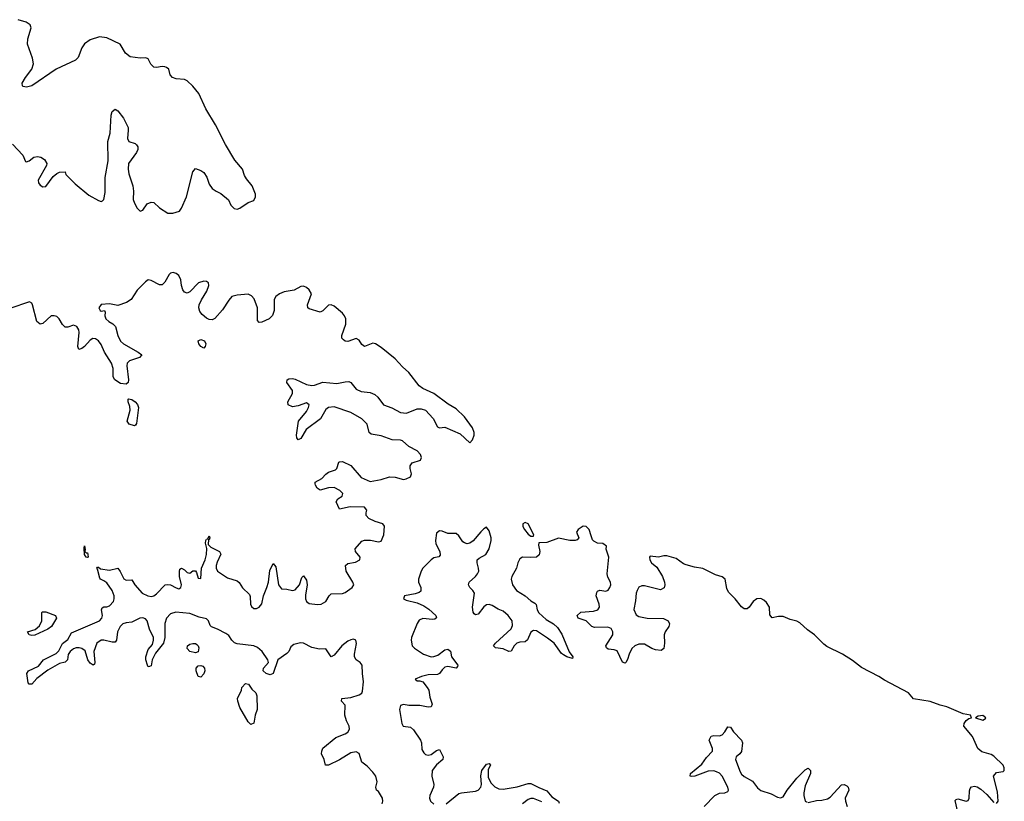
# Model space of a CAD drawing. Header units: inches. Extents: x 2535814 to 2694957, y 540737 to 728403.
# Tile 37 of 106: x 2581262 to 2588366, y 637708 to 643348. Entities that reach past the tile are written whole.
import ezdxf

# ---------------------------------------------------------------- set-up
doc = ezdxf.new("R2010")
doc.units = ezdxf.units.IN
doc.header["$MEASUREMENT"] = 0
doc.layers.add('C5683', color=7, linetype='Continuous')
doc.layers.add('C5684', color=7, linetype='Continuous')

msp = doc.modelspace()

# ---------------------------------------------------------------- linework, layer by layer
at = {"layer": 'C5683', "color": 5, "elevation": 20}
for points in [[(2583876.5, 637690), (2583882.6, 637710), (2583879.8, 637730), (2583850, 637780.4), (2583836.9, 637790), (2583831.2, 637810), (2583841.4, 637850), (2583831.8, 637890), (2583810, 637919.8), (2583770, 637961.4), (2583731.4, 637991.4), (2583710, 638054.5), (2583690, 638065), (2583650, 638058.4), (2583570, 638007), (2583489.8, 637969.7), (2583469.4, 637970), (2583458.9, 638010), (2583439.7, 638050), (2583441, 638070), (2583450, 638092.7), (2583543.1, 638170), (2583610, 638196), (2583630, 638208.2), (2583641.7, 638230), (2583638.5, 638250), (2583620.3, 638290), (2583608.6, 638330), (2583610, 638402), (2583584.5, 638430), (2583586, 638450), (2583650, 638456.8), (2583710, 638477.3), (2583730.3, 638489.7), (2583736.4, 638503.6), (2583742.3, 638570), (2583734.7, 638630), (2583733.9, 638690), (2583719.3, 638710), (2583689.8, 638730), (2583677, 638750), (2583676.5, 638770), (2583692.2, 638847.8), (2583688.3, 638870), (2583670, 638878.8), (2583650, 638874.5), (2583630, 638863.6), (2583585.7, 638830), (2583530, 638763.5), (2583510, 638751.6), (2583470, 638809.7), (2583425.4, 638805.4), (2583370, 638817.3), (2583310, 638850.6), (2583288.7, 638851.3), (2583240, 638840), (2583217.4, 638822.6), (2583202.7, 638790), (2583190, 638774.8), (2583125.2, 638730), (2583090.2, 638630), (2583070, 638620.4), (2583039.6, 638630), (2583019.7, 638650), (2583022, 638670), (2583056.3, 638710), (2583053, 638730), (2583010.8, 638790), (2582978.5, 638818.5), (2582950, 638829.3), (2582830, 638844.3), (2582810.8, 638850.8), (2582791.9, 638870), (2582770, 638903.8), (2582750, 638919.4), (2582690, 638950.6), (2582646.4, 638966.4), (2582636.6, 638976.6), (2582625, 639010), (2582610, 639024.4), (2582557.4, 639037.4), (2582490, 639062.4), (2582387.9, 639072.1), (2582350, 639060.5), (2582321, 639030), (2582308.5, 638991.5), (2582308.5, 638891.5), (2582300.2, 638850), (2582242.1, 638777.9), (2582216.5, 638730), (2582210, 638685.2), (2582199.5, 638680.5), (2582190, 638678.4), (2582183.5, 638690), (2582171.1, 638730), (2582172, 638750), (2582190, 638804.2), (2582220.6, 638839.4), (2582227.6, 638870), (2582226.2, 638890), (2582199.4, 638950), (2582182.8, 639010), (2582170, 639024.7), (2582150, 639032.7), (2582129.1, 639030.9), (2582070, 639000.1), (2582030, 638997.2), (2582006.6, 638990), (2581987.8, 638970), (2581967.8, 638930), (2581960.2, 638870), (2581950, 638857.7), (2581930, 638857.1), (2581870, 638870.5), (2581850, 638870.5), (2581818, 638850), (2581797.2, 638790), (2581804.9, 638710), (2581801.1, 638698.9), (2581791, 638690), (2581770, 638706.3), (2581753.7, 638730), (2581733.3, 638793.3), (2581709.6, 638810), (2581690, 638816), (2581670, 638815.9), (2581650.7, 638809.3), (2581625.5, 638790), (2581612.7, 638767.2), (2581606, 638730), (2581590, 638712), (2581550, 638702.2), (2581464.9, 638655.1), (2581384.6, 638595.4), (2581350, 638552.7), (2581330, 638553.2), (2581323.3, 638563.3), (2581313, 638630), (2581324.5, 638650), (2581396.5, 638683.5), (2581433.6, 638730), (2581525.3, 638774.7), (2581545.1, 638794.9), (2581570, 638847.3), (2581610, 638875.8), (2581635.3, 638924.7), (2581838, 639010), (2581855.4, 639030), (2581858.4, 639050), (2581852.8, 639090), (2581856.2, 639103.8), (2581868.4, 639111.6), (2581890, 639111.7), (2581910, 639117.8), (2581937.9, 639150), (2581944.1, 639170), (2581942.5, 639190), (2581929.4, 639230), (2581890, 639283.7), (2581870, 639300.3), (2581845.1, 639310), (2581839.1, 639319.1), (2581824.1, 639384.1), (2581819, 639390), (2581822.7, 639397.3), (2581830, 639398.8), (2581845.5, 639385.5), (2581910, 639377.3), (2581970, 639390.4), (2581987.6, 639367.6), (2582013.2, 639313.2), (2582030, 639304.7), (2582070, 639306.7), (2582092.7, 639270), (2582146.4, 639210), (2582186, 639190), (2582213.4, 639186.7), (2582230, 639191.8), (2582250, 639206.3), (2582310.9, 639269.1), (2582330, 639273.3), (2582350, 639269.6), (2582390, 639248), (2582410, 639242.6), (2582423.9, 639250), (2582428.4, 639270), (2582415.8, 639330), (2582414.6, 639365.4), (2582417.6, 639382.4), (2582428.5, 639391.6), (2582450, 639378.5), (2582470, 639358.9), (2582490, 639354.4), (2582510, 639372), (2582530, 639372.4), (2582538.7, 639358.7), (2582550, 639318.8), (2582570, 639316), (2582572.6, 639390), (2582600.6, 639450), (2582609, 639490), (2582611.9, 639531.9), (2582602.9, 639570), (2582604.2, 639590), (2582610, 639600.7), (2582618.6, 639601.4), (2582630, 639624.7), (2582632.7, 639610), (2582630, 639595.3), (2582623.6, 639596.4), (2582621.4, 639561.4), (2582642.1, 639542.1), (2582703.7, 639510), (2582712.4, 639492.4), (2582686.1, 639433.9), (2582679.9, 639410), (2582679.8, 639390), (2582688.1, 639370), (2582760.8, 639320.8), (2582830, 639299.2), (2582846.4, 639286.4), (2582869.1, 639249.1), (2582919.8, 639199.8), (2582925.1, 639185.1), (2582926.4, 639130), (2582934.5, 639114.5), (2582950, 639100.6), (2582970, 639098.5), (2582990, 639109.6), (2583010, 639132.6), (2583019.9, 639190), (2583045.8, 639250), (2583055.9, 639290), (2583066.3, 639373.7), (2583090, 639423.1), (2583110, 639399.1), (2583128.4, 639270), (2583150, 639241.3), (2583190, 639239.3), (2583230, 639228.7), (2583250, 639235.3), (2583280.4, 639270), (2583297.3, 639322.8), (2583310, 639336.1), (2583330, 639303), (2583335.3, 639270), (2583323.6, 639196.4), (2583325.1, 639170), (2583332.1, 639150), (2583350, 639135.1), (2583410, 639127.5), (2583437.4, 639130), (2583471.7, 639150), (2583494, 639190), (2583510, 639204.8), (2583591.4, 639208.6), (2583610, 639215.9), (2583661.4, 639250), (2583672.1, 639270), (2583666.6, 639290), (2583618.3, 639370), (2583613.3, 639410), (2583630, 639423.5), (2583685.6, 639434.4), (2583715.5, 639450), (2583717.7, 639470), (2583684.1, 639510), (2583683.1, 639530), (2583730, 639586.2), (2583750, 639593.3), (2583792.2, 639592.2), (2583850, 639579.8), (2583870, 639585.2), (2583888.7, 639630), (2583894.5, 639694.5), (2583880.7, 639710), (2583826.4, 639726.4), (2583781.4, 639750), (2583762.8, 639770), (2583761.5, 639790), (2583766.9, 639810), (2583749.8, 639829.8), (2583646.1, 639833.9), (2583570, 639817.4), (2583544.8, 639870), (2583556.3, 639890), (2583589.6, 639910), (2583593.1, 639930), (2583572.5, 639950), (2583530, 639971.4), (2583489.6, 639970.4), (2583430, 639952.9), (2583407.1, 639967.1), (2583395.3, 639990), (2583394.2, 640000)], [(2588310, 637692), (2588321.4, 637710), (2588316.2, 637776.2), (2588288.8, 637890), (2588310, 637916.1), (2588356.3, 637923.7), (2588363.6, 637930), (2588365.7, 637950), (2588356.8, 637970), (2588290, 638034.4), (2588270, 638046.3), (2588204.7, 638064.7), (2588174.4, 638090), (2588135.8, 638175.8), (2588074.7, 638250), (2588076.2, 638270), (2588089.6, 638290.4), (2588110, 638305.5), (2588128, 638310), (2588122, 638330), (2588070, 638339.7), (2587951.2, 638390), (2587901.9, 638401.9), (2587830, 638429.2), (2587710, 638448.5), (2587675.3, 638490), (2587502.4, 638582.4), (2587461, 638610), (2587334.4, 638674.4), (2587270, 638724.4), (2587197.2, 638770), (2587086, 638826), (2587062.8, 638842.8), (2586995.4, 638910), (2586946.4, 638946.4), (2586890, 638996.7), (2586870, 639008.6), (2586819.8, 639019.8), (2586770, 639042.3), (2586737.3, 639042.7), (2586690, 639031.3), (2586674.1, 639054.1), (2586672.7, 639110), (2586650, 639144), (2586630, 639159.9), (2586610, 639170.9), (2586581.1, 639170), (2586553.8, 639150), (2586526, 639110), (2586510, 639097.6), (2586490, 639096.4), (2586470.7, 639110.7), (2586424, 639170), (2586376.3, 639216.3), (2586363.5, 639243.5), (2586352.8, 639310), (2586330, 639327.2), (2586282, 639342), (2586190, 639387.8), (2586130, 639396.8), (2586070, 639413.7), (2586050, 639422), (2585999.4, 639459.4), (2585930, 639479.5), (2585910, 639480.2), (2585870, 639470.8), (2585810, 639477.2), (2585804.9, 639470), (2585808.4, 639450), (2585821.3, 639430), (2585857.7, 639397.7), (2585899.5, 639330), (2585914, 639290), (2585915.5, 639270), (2585910.6, 639249.4), (2585885, 639235), (2585770, 639262.4), (2585750, 639263.4), (2585730, 639253.3), (2585715.9, 639230), (2585710.1, 639210), (2585705.8, 639154.2), (2585692.9, 639092.9), (2585710, 639053.4), (2585730, 639041.2), (2585790, 639029.4), (2585907, 639027), (2585940.5, 639010), (2585950.4, 638990), (2585944.4, 638970), (2585918.7, 638930), (2585912, 638910), (2585914.6, 638850), (2585908.8, 638811.2), (2585890, 638796.9), (2585850, 638800.3), (2585823.6, 638810), (2585770, 638842.9), (2585730, 638842.5), (2585699.6, 638830), (2585678.3, 638810), (2585658.9, 638770), (2585648, 638732), (2585634, 638710), (2585630, 638706), (2585610, 638712.8), (2585573.1, 638793.1), (2585550, 638802.3), (2585506.6, 638806.6), (2585495.4, 638815.4), (2585490, 638829), (2585541.6, 638910), (2585542.4, 638930), (2585530, 638954.3), (2585504.9, 638964.9), (2585410, 638962.2), (2585390, 638969.2), (2585350, 639009.8), (2585292, 639030), (2585283.5, 639050), (2585310, 639072.5), (2585400.7, 639079.3), (2585432.8, 639090), (2585444.2, 639110), (2585441.9, 639130), (2585421.5, 639190), (2585424.7, 639215.3), (2585430, 639225.3), (2585448.3, 639231.7), (2585490, 639224.7), (2585507.5, 639232.5), (2585520.7, 639250), (2585526.6, 639270), (2585525.5, 639290), (2585505.7, 639325.7), (2585500.4, 639350), (2585513, 639470), (2585492.9, 639527.1), (2585495.1, 639550), (2585470, 639569.3), (2585430, 639571.1), (2585404.2, 639584.2), (2585395.2, 639595.2), (2585384.1, 639624.1), (2585371.6, 639670), (2585350, 639692.2), (2585326.8, 639693.2), (2585290.4, 639670), (2585279.3, 639650), (2585295.5, 639610), (2585284.1, 639595.9), (2585268.7, 639591.3), (2585230, 639590.9), (2585150, 639606), (2585064, 639576), (2585006.7, 639573.3), (2585004.4, 639555.6), (2585014.2, 639510), (2585010, 639485.6), (2584989.4, 639470.6), (2584946.5, 639466.5), (2584890, 639469.8), (2584870, 639456.8), (2584856.6, 639430), (2584847.1, 639390), (2584812.4, 639330), (2584807.4, 639310), (2584817.8, 639270), (2584847.3, 639230), (2584910, 639191.8), (2584950, 639154.5), (2584978.9, 639138.9), (2584988.6, 639128.6), (2584995.8, 639090), (2585007.3, 639067.3), (2585061.2, 639021.2), (2585112.9, 638990), (2585142.4, 638962.4), (2585174.1, 638914.1), (2585227.3, 638787.3), (2585253.4, 638750), (2585250, 638739), (2585210, 638751.2), (2585184.7, 638764.7), (2585170, 638776), (2585117.2, 638850), (2585070, 638886.1), (2584990, 638937.6), (2584970, 638939.8), (2584950.2, 638929.8), (2584926.5, 638873.5), (2584910, 638858), (2584870, 638856.7), (2584849.2, 638850), (2584828.5, 638830), (2584807.6, 638792.4), (2584790, 638789.7), (2584750, 638807.4), (2584694.6, 638814.6), (2584680.4, 638830), (2584694, 638850), (2584807.4, 638952.6), (2584816.4, 638976.4), (2584814.7, 639010), (2584786, 639050), (2584750, 639080.2), (2584715.1, 639095.1), (2584670, 639122.2), (2584650, 639127.7), (2584630, 639125.3), (2584610, 639112.4), (2584570, 639059.7), (2584550, 639052.8), (2584540.5, 639060.5), (2584533.6, 639073.6), (2584529.2, 639110), (2584544.4, 639210), (2584530.8, 639230), (2584508.9, 639250), (2584499.8, 639270), (2584505.3, 639290), (2584550, 639330.2), (2584565.8, 639350), (2584573.9, 639370), (2584573, 639390), (2584561.3, 639430), (2584563.7, 639450), (2584576.9, 639463.1), (2584625.6, 639490), (2584648.8, 639531.2), (2584663.2, 639590), (2584663.6, 639610), (2584650, 639659.6), (2584630, 639686), (2584610, 639673.9), (2584590, 639653.6), (2584533.3, 639586.7), (2584510, 639571.7), (2584490, 639567.2), (2584470, 639572.2), (2584460.1, 639580.1), (2584430, 639624.5), (2584410, 639639.9), (2584350, 639639.6), (2584310, 639657.3), (2584290, 639659.5), (2584270, 639644.2), (2584261.7, 639590), (2584265.3, 639565.3), (2584293.5, 639510), (2584295.2, 639484.8), (2584286.5, 639473.5), (2584250, 639465), (2584230, 639450.7), (2584170.6, 639389.4), (2584158.1, 639370), (2584140.1, 639310), (2584139.6, 639290), (2584157, 639250), (2584155.2, 639224.8), (2584144.2, 639215.8), (2584114.3, 639205.7), (2584037.4, 639190), (2584031.6, 639170), (2584050, 639160.5), (2584130, 639140.6), (2584177.6, 639117.6), (2584213.8, 639093.8), (2584264, 639050), (2584268.4, 639031.6), (2584256.6, 639023.4), (2584239.4, 639020.6), (2584170, 639028.2), (2584143.8, 639016.2), (2584130, 638992.2), (2584089.1, 638890), (2584085.2, 638870), (2584093.2, 638830), (2584110, 638813.2), (2584176, 638770), (2584230, 638752), (2584250, 638752.7), (2584277.9, 638762.1), (2584330, 638800.8), (2584350, 638807.2), (2584370, 638790.6), (2584377.4, 638750), (2584422.3, 638690), (2584419.9, 638680.1), (2584410.2, 638669.8), (2584350, 638680.6), (2584330, 638676.3), (2584310, 638657.7), (2584291.8, 638630), (2584277, 638623), (2584210, 638621.8), (2584160.7, 638610), (2584114.4, 638590), (2584130, 638577), (2584150, 638577.4), (2584170, 638570.4), (2584202.9, 638530), (2584213, 638510), (2584220.8, 638460.8), (2584237.7, 638410), (2584231, 638389), (2584210, 638387.2), (2584150, 638400.9), (2584070, 638400.3), (2584030, 638407.4), (2584010, 638400.5), (2584003, 638370), (2584019.7, 638270), (2584029, 638250), (2584082.2, 638242.2), (2584103.6, 638223.6), (2584154.2, 638150), (2584160.9, 638130), (2584162.8, 638082.9), (2584177.1, 638057.1), (2584190, 638047), (2584210, 638042), (2584230, 638045.4), (2584270, 638074.7), (2584290, 638082), (2584316.9, 638030), (2584314, 638010), (2584268.8, 637971.2), (2584238.8, 637930), (2584236.3, 637890), (2584249.4, 637830), (2584246.4, 637810), (2584221.8, 637750), (2584219.3, 637730), (2584225.1, 637710), (2584250, 637687.7)], [(2586200.5, 637670), (2586278.2, 637750), (2586310, 637766.1), (2586350.5, 637769.5), (2586370, 637778.7), (2586376.5, 637790), (2586371.4, 637810), (2586329.2, 637890), (2586310.3, 637910.3), (2586290, 637921.3), (2586270, 637927.8), (2586230, 637926.2), (2586133.4, 637890), (2586110, 637886.8), (2586099.3, 637890), (2586102.3, 637910), (2586183, 637977), (2586216, 638024), (2586259.2, 638070), (2586260.4, 638090), (2586236.9, 638150), (2586250, 638179.1), (2586270, 638183.1), (2586310, 638180.8), (2586330, 638189), (2586348.3, 638210), (2586370, 638246.8), (2586390, 638244), (2586412.7, 638210), (2586468.8, 638150), (2586476.9, 638130), (2586470, 638067), (2586458.7, 638050), (2586432.2, 638030), (2586426, 638010), (2586460.1, 637920.1), (2586470, 637904.1), (2586488, 637888), (2586550, 637853.1), (2586585.5, 637805.5), (2586610, 637787.5), (2586682.6, 637762.6), (2586730, 637737.5), (2586750, 637733.8), (2586770, 637741.7), (2586798.2, 637790), (2586870, 637876.5), (2586930, 637936.4), (2586950, 637948), (2586968, 637930), (2586967, 637910), (2586930, 637819.5), (2586920.2, 637770), (2586920.2, 637750), (2586930, 637710.6), (2586942.7, 637702.7)], [(2584338, 637690), (2584430, 637763.6), (2584450, 637770.6), (2584550, 637781.3), (2584570.6, 637789.4), (2584587.8, 637810), (2584593, 637830), (2584588.1, 637891.9), (2584596.8, 637930), (2584630, 637975.3), (2584650, 637982), (2584658.4, 637970), (2584641.5, 637938.5), (2584643, 637883), (2584661.2, 637841.2), (2584690, 637812.1), (2584719.3, 637799.3), (2584750, 637796.9), (2584850, 637812.3), (2584930, 637837.7), (2584950, 637838), (2585007.4, 637807.4), (2585064.7, 637784.7), (2585101.8, 637741.8), (2585150.4, 637710), (2585154, 637694)], [(2586950, 637700.2), (2587010, 637714.9), (2587050, 637716.9), (2587090, 637725.8), (2587110, 637738.3), (2587190, 637828.4), (2587210, 637830.4), (2587230, 637821.3), (2587239.5, 637810), (2587244, 637790), (2587217.6, 637730), (2587219, 637710), (2587232.1, 637670)], [(2588029.5, 637630.5), (2588010, 637714.8), (2588017.6, 637722.4), (2588030, 637725.7), (2588090, 637710.3), (2588105.8, 637714.2), (2588113.3, 637730), (2588115.5, 637784.5), (2588120, 637800), (2588130, 637814), (2588150, 637817.2), (2588170, 637813), (2588195.7, 637795.7), (2588238.5, 637758.5), (2588290, 637700.2)], [(2585030, 637704.4), (2584970, 637729.2), (2584950, 637729.2), (2584930, 637721.5), (2584890, 637689.7)]]:
    msp.add_lwpolyline(points, dxfattribs=at)
for points in [[(2584910, 639719.6), (2584890.8, 639710), (2584893, 639690), (2584903.1, 639670), (2584930, 639635.5), (2584950, 639620.4), (2584970, 639622), (2584971.3, 639630), (2584931.1, 639710)], [(2581742, 639502), (2581750, 639502), (2581753, 639490), (2581754.8, 639470), (2581750, 639467), (2581742, 639470), (2581730, 639488), (2581726, 639534), (2581729.3, 639550.7), (2581735.3, 639524.7), (2581731.6, 639511.6)], [(2581350, 638905.3), (2581329.2, 638910), (2581319, 638930), (2581372.8, 638947.2), (2581405, 638975), (2581422, 639010), (2581422, 639070), (2581425.4, 639074.6), (2581450, 639074.4), (2581520.4, 639050), (2581527, 639030), (2581490.9, 638969.1), (2581464.4, 638950), (2581370, 638907.7)], [(2582530, 638779.7), (2582489.8, 638789.8), (2582469.8, 638809.8), (2582472, 638830), (2582490, 638842), (2582510, 638846.4), (2582530, 638846), (2582540.4, 638840.4), (2582550.3, 638830.3), (2582554.7, 638814.7), (2582550, 638787.3)], [(2582570, 638603.6), (2582550, 638609.4), (2582535.1, 638650), (2582535.1, 638670), (2582550, 638686.4), (2582570, 638688.7), (2582584.4, 638684.4), (2582595.8, 638670), (2582597.2, 638650), (2582591.6, 638628.4)], [(2582930, 638262), (2582910, 638280.7), (2582850, 638386), (2582834.8, 638430), (2582833.3, 638450), (2582862, 638510), (2582864.7, 638530), (2582890, 638557.6), (2582912.7, 638552.8), (2582937.1, 638517.1), (2582964.9, 638490), (2582973.8, 638470), (2582975.8, 638370), (2582961.5, 638330), (2582950, 638273.2)], [(2588210, 638326.6), (2588176.3, 638323.7), (2588158, 638310), (2588210, 638294.6), (2588230, 638304.9), (2588232.9, 638310)]]:
    msp.add_lwpolyline(points, close=True, dxfattribs=at)
at = {"layer": 'C5684', "color": 5, "elevation": 20}
for points in [[(2581209, 642449), (2581285.5, 642370), (2581304.7, 642324.7), (2581310, 642322), (2581330, 642330.6), (2581364.8, 642355.3), (2581390, 642361.7), (2581414.9, 642354.9), (2581439.7, 642339.7), (2581458, 642310), (2581455.9, 642295.9), (2581395.8, 642190), (2581397.1, 642170), (2581410, 642153.4), (2581430, 642143), (2581450, 642144), (2581504.4, 642215.6), (2581530, 642238.8), (2581550, 642247.3), (2581590, 642250.8), (2581596, 642230), (2581662.3, 642162.3), (2581761.6, 642081.6), (2581830, 642042.4), (2581850, 642036.3), (2581860.2, 642039.8), (2581869.5, 642050.5), (2581878.2, 642101.8), (2581878.4, 642210), (2581899.8, 642330), (2581897.7, 642470), (2581913.8, 642530), (2581921, 642659), (2581930, 642684.7), (2581950, 642701), (2581970, 642690.8), (2582010, 642636.3), (2582035.8, 642590), (2582043.7, 642570), (2582045.3, 642550), (2582039.5, 642490), (2582048.2, 642470), (2582094.3, 642454.3), (2582105.5, 642445.5), (2582114.4, 642430), (2582113.7, 642410), (2582104.2, 642390), (2582047.2, 642310), (2582044.2, 642270), (2582050, 642236), (2582077.7, 642150), (2582082.3, 642110), (2582081.6, 642050), (2582090, 642023.8), (2582110, 641988), (2582130, 641967.3), (2582150, 641974), (2582181.4, 642018.6), (2582210, 642032), (2582230, 642027.6), (2582270.3, 641990), (2582330, 641951.3), (2582367.3, 641952.7), (2582414.3, 641965.7), (2582430, 641986.8), (2582465.1, 642070), (2582510, 642251), (2582530, 642274.8), (2582570, 642259.6), (2582590, 642246), (2582611.7, 642211.7), (2582630, 642160.7), (2582650, 642130.5), (2582678.8, 642110), (2582713.3, 642093.3), (2582767.7, 642047.7), (2582784.9, 642010), (2582810, 641984.9), (2582830, 641980.7), (2582850, 641987.7), (2582910, 642028.7), (2582950, 642043.1), (2582962.8, 642070), (2582964, 642090), (2582939.9, 642150), (2582898.4, 642198.4), (2582883.7, 642223.7), (2582868.8, 642270), (2582815.2, 642335.2), (2582746.7, 642446.7), (2582675, 642590), (2582603.7, 642703.7), (2582554.5, 642814.5), (2582510, 642868.6), (2582470, 642905.4), (2582450, 642916), (2582390, 642920.2), (2582363.5, 642930), (2582347.4, 642950), (2582337, 642990), (2582322.1, 643002.1), (2582310, 643007.9), (2582290, 643009.3), (2582250, 643002.3), (2582230, 643005.5), (2582207.6, 643027.5), (2582190, 643066), (2582172.8, 643072.8), (2582130, 643069), (2582059.7, 643079.7), (2582025.8, 643105.8), (2581987.6, 643170), (2581890, 643215.9), (2581837, 643223), (2581770, 643203.5), (2581730, 643174.4), (2581710, 643145.4), (2581684.7, 643075.3), (2581665.4, 643054.6), (2581524.7, 642990), (2581350, 642871.5), (2581310, 642861.2), (2581286.2, 642866.2), (2581281.6, 642870), (2581280.9, 642890), (2581303.4, 642930), (2581350.3, 642989.7), (2581361.2, 643030), (2581354.5, 643070), (2581319.3, 643170), (2581321.6, 643210), (2581345.2, 643290), (2581337, 643310), (2581330, 643315.4), (2581309.7, 643330), (2581250, 643347.7)], [(2583394.2, 640000), (2583393, 640010), (2583442.8, 640037.2), (2583470.5, 640069.5), (2583490, 640083.2), (2583540.1, 640099.9), (2583549.8, 640110.2), (2583565.6, 640154.4), (2583570, 640158.9), (2583590, 640160.2), (2583650.1, 640130.1), (2583725.2, 640045.2), (2583790, 640015.9), (2583870, 640031.3), (2583930, 640050.1), (2583970, 640047.8), (2584030, 640030.2), (2584050, 640034), (2584081.6, 640050), (2584089.7, 640070), (2584079.8, 640110), (2584078.7, 640130), (2584082.8, 640137.2), (2584093.6, 640150), (2584153, 640170), (2584161.4, 640190), (2584153, 640210), (2584130, 640236), (2584069.4, 640269.4), (2584024.2, 640310), (2584010, 640314.1), (2583950, 640315.5), (2583870, 640345.3), (2583797, 640357), (2583784, 640370), (2583768.2, 640430), (2583730, 640469.1), (2583650, 640513.1), (2583530, 640554.7), (2583490, 640550.6), (2583470, 640534.8), (2583431.8, 640468.2), (2583328, 640392), (2583290, 640326.3), (2583270, 640317), (2583261.3, 640330), (2583259.8, 640350), (2583272.9, 640450), (2583330, 640522), (2583345.1, 640550), (2583349.6, 640570), (2583330, 640582.2), (2583270, 640562.2), (2583230, 640555.1), (2583199.5, 640570), (2583195.6, 640590), (2583230.8, 640650), (2583230, 640671.8), (2583188.4, 640730), (2583192, 640750), (2583203.1, 640756.9), (2583230, 640759.1), (2583250, 640754.4), (2583330, 640716.8), (2583370, 640708.8), (2583390, 640710.2), (2583450, 640732.4), (2583550, 640722.5), (2583610, 640735.5), (2583636.2, 640736.2), (2583650, 640728.9), (2583690, 640681.4), (2583725.8, 640665.8), (2583790, 640657), (2583824.4, 640644.4), (2583845.3, 640625.3), (2583886, 640570), (2583948, 640548), (2584010, 640513.4), (2584052.7, 640510), (2584130, 640539.7), (2584159.2, 640539.2), (2584190.2, 640530.2), (2584244.4, 640470), (2584276, 640410), (2584290, 640403), (2584330, 640407.2), (2584439.5, 640359.5), (2584510, 640294.4), (2584530, 640315.5), (2584541, 640350), (2584541.7, 640370), (2584530, 640404.2), (2584470, 640481.7), (2584410, 640539.6), (2584353.7, 640573.7), (2584249.8, 640650), (2584170, 640687.7), (2584144.9, 640704.9), (2584070, 640802.8), (2584023, 640843), (2583970, 640899.8), (2583870, 640983), (2583830, 641008.2), (2583810, 641013.1), (2583750, 640991), (2583730, 641004.7), (2583710, 641036.3), (2583690, 641047.1), (2583630, 641025.8), (2583610, 641028.1), (2583597, 641037), (2583587.2, 641050), (2583585, 641070), (2583614.9, 641150), (2583613.9, 641190), (2583606, 641210), (2583590, 641230.5), (2583530, 641280.7), (2583510, 641291.2), (2583490, 641287), (2583450, 641248.3), (2583430, 641238.5), (2583350, 641260.5), (2583341.3, 641270), (2583339.2, 641290), (2583367.3, 641370), (2583350, 641398.3), (2583330, 641416.4), (2583310, 641424.2), (2583290, 641422.2), (2583242.8, 641397.2), (2583170, 641383.8), (2583136.5, 641370), (2583110, 641351.2), (2583097.3, 641330), (2583097.5, 641250), (2583085.5, 641214.5), (2583061.3, 641190), (2583010, 641164.9), (2582990, 641164.1), (2582978.6, 641178.6), (2582976.6, 641270), (2582953.6, 641333.6), (2582935.5, 641355.5), (2582910, 641366.6), (2582830, 641361.4), (2582793.1, 641350), (2582770, 641324.8), (2582725.3, 641254.7), (2582670, 641192.8), (2582650, 641183.4), (2582630, 641183.9), (2582610, 641193.2), (2582579.6, 641219.6), (2582562.1, 641242.1), (2582554.7, 641270), (2582557.7, 641290), (2582573.6, 641326.4), (2582612.8, 641390), (2582626.4, 641430), (2582624.2, 641450), (2582610, 641459.2), (2582590, 641460.3), (2582552.2, 641450), (2582490, 641385.1), (2582470, 641374.3), (2582450, 641382.4), (2582438.2, 641398.2), (2582429, 641429), (2582424.2, 641470), (2582410, 641501.5), (2582390, 641517.5), (2582370, 641523.2), (2582350, 641519.3), (2582339.6, 641510), (2582310, 641454), (2582290, 641434), (2582270, 641435.6), (2582210, 641465.1), (2582187.7, 641470), (2582170, 641457.6), (2582110, 641396), (2582066.7, 641330), (2582033.5, 641306.5), (2581970, 641285.6), (2581910, 641298.4), (2581850, 641293.2), (2581832, 641270), (2581842, 641250), (2581850, 641244.7), (2581874, 641250), (2581878, 641238), (2581876.3, 641210), (2581883.7, 641190), (2581904.4, 641170), (2581934.3, 641154.3), (2581953.7, 641133.7), (2581970.3, 641069.7), (2581990, 641027.9), (2582010, 641010.2), (2582117.3, 640950), (2582142, 640930), (2582127.3, 640910), (2582053, 640887), (2582038.4, 640870), (2582035.9, 640850), (2582047.9, 640750), (2582045.2, 640730), (2582030, 640717.2), (2581990, 640723), (2581947.2, 640750), (2581936.1, 640770), (2581935.3, 640830), (2581923.2, 640870), (2581874.5, 640950), (2581850, 641004), (2581830, 641031.6), (2581810, 641046), (2581790, 641048.7), (2581770, 641035.3), (2581730, 640988.9), (2581710, 640974.7), (2581688.8, 640968.8), (2581682.4, 640990), (2581689.8, 641090), (2581687.8, 641110), (2581674.4, 641134.4), (2581650, 641142.7), (2581610, 641129.8), (2581590, 641129.8), (2581570, 641148.2), (2581547.4, 641190), (2581530, 641206.4), (2581510, 641212.2), (2581488.8, 641210), (2581430, 641156.4), (2581410, 641151.2), (2581385.7, 641170), (2581354.8, 641290), (2581350, 641302), (2581332.7, 641312.7), (2581190, 641264.3)]]:
    msp.add_lwpolyline(points, dxfattribs=at)
for points in [[(2582590, 640977), (2582570, 640989.7), (2582554.7, 641010), (2582550, 641030.3), (2582570, 641039.6), (2582594.6, 641030), (2582604.2, 641010), (2582599.5, 640990)], [(2582090, 640417), (2582052.7, 640430), (2582037.6, 640450), (2582058.9, 640530), (2582055.8, 640555.8), (2582043.8, 640590), (2582043.7, 640610), (2582047.6, 640612.4), (2582070, 640606.3), (2582095.6, 640590), (2582111.9, 640571.9), (2582118.2, 640550), (2582104.7, 640435.3), (2582098, 640422)]]:
    msp.add_lwpolyline(points, close=True, dxfattribs=at)

doc.saveas('drawing.dxf')
